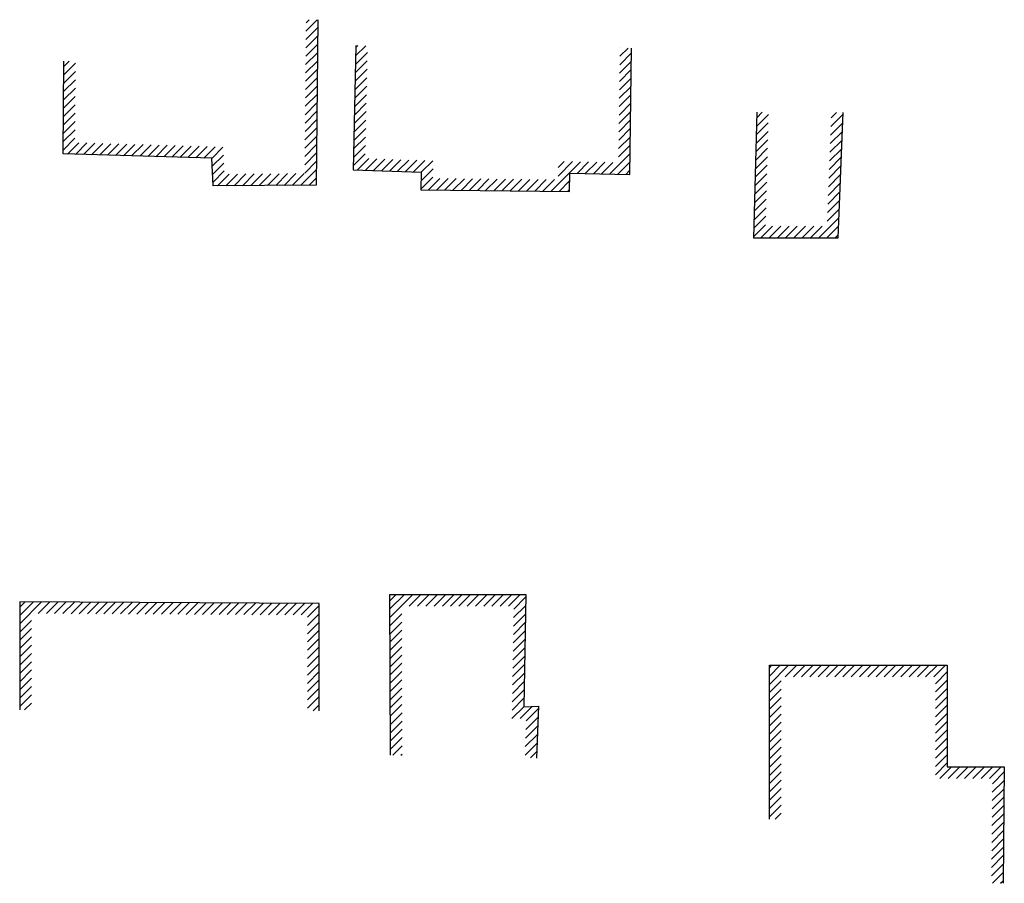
# Model space of a CAD drawing. Header units: feet. Extents: x 1382259 to 1390391, y 443809 to 447042.
# Tile 5 of 9: x 1387908 to 1388161, y 443852 to 444073. Entities that reach past the tile are written whole.
import ezdxf

# ---------------------------------------------------------------- set-up
doc = ezdxf.new("R2010")
doc.units = ezdxf.units.FT
doc.header["$MEASUREMENT"] = 0
doc.layers.add('BD_X_Building', color=130, linetype='Continuous')
doc.layers.add('BD_X_Hatch', color=247, linetype='Continuous')

msp = doc.modelspace()

# ---------------------------------------------------------------- hatches: boundary and pattern name
at = {"layer": 'BD_X_Hatch'}
h = msp.add_hatch(dxfattribs=at)
h.set_pattern_fill('ANSI31', color=256, scale=12)
h.paths.add_polyline_path([(1387960.062, 444040.493), (1387922.089, 444041.603), (1387922.252, 444062.469), (1387919.252, 444062.492), (1387919.066, 444038.69), (1387957.212, 444037.575), (1387957.584, 444030.509), (1387984.007, 444030.695), (1387984.38, 444073.091), (1387981.38, 444073.118), (1387981.033, 444033.674), (1387960.429, 444033.529)])
h = msp.add_hatch(dxfattribs=at)
h.set_pattern_fill('ANSI31', color=256, scale=12)
h.paths.add_polyline_path([(1388049.049, 444033.735), (1388064.478, 444033.44), (1388064.918, 444065.847), (1388061.918, 444065.888), (1388061.519, 444036.497), (1388046.097, 444036.792), (1388046.023, 444032.116), (1388013.905, 444032.426), (1388014.05, 444036.925), (1387996.53, 444037.527), (1387997.17, 444066.427), (1387994.171, 444066.494), (1387993.465, 444034.631), (1388010.955, 444034.03), (1388010.808, 444029.456), (1388048.975, 444029.087)])
h = msp.add_hatch(dxfattribs=at)
h.set_pattern_fill('ANSI31', color=256, scale=12)
h.paths.add_polyline_path([(1388119.194, 444049.29), (1388116.197, 444049.413), (1388115.005, 444020.176), (1388099.301, 444020.176), (1388100.055, 444049.332), (1388097.056, 444049.409), (1388096.223, 444017.176), (1388117.885, 444017.176)])
h = msp.add_hatch(dxfattribs=at)
h.set_pattern_fill('ANSI31', color=256, scale=12)
h.paths.add_polyline_path([(1388037.739, 443925.737), (1388002.909, 443925.737), (1388003.037, 443884.533), (1388006.037, 443884.543), (1388005.918, 443922.737), (1388034.689, 443922.737), (1388034.215, 443893.889), (1388037.89, 443893.989), (1388037.544, 443883.879), (1388040.542, 443883.777), (1388040.997, 443897.074), (1388037.266, 443896.973)])
h = msp.add_hatch(dxfattribs=at)
h.set_pattern_fill('ANSI31', color=256, scale=12)
h.paths.add_polyline_path([(1387984.728, 443923.467), (1387907.909, 443923.887), (1387907.909, 443896.126), (1387910.909, 443896.126), (1387910.909, 443920.871), (1387981.728, 443920.483), (1387981.728, 443895.915), (1387984.728, 443895.915)])
h = msp.add_hatch(dxfattribs=at)
h.set_pattern_fill('ANSI31', color=256, scale=12)
h.paths.add_polyline_path([(1388145.867, 443907.614), (1388100.259, 443907.614), (1388100.259, 443868.147), (1388103.259, 443868.147), (1388103.259, 443904.614), (1388142.867, 443904.614), (1388142.867, 443878.548), (1388157.511, 443878.548), (1388157.211, 443851.727), (1388160.211, 443851.693), (1388160.545, 443881.548), (1388145.867, 443881.548)])

# ---------------------------------------------------------------- linework, layer by layer
at = {"layer": 'BD_X_Building', "flags": 128}
for points in [[(1387984.38, 444073.091), (1387984.007, 444030.695), (1387957.584, 444030.509), (1387957.212, 444037.575), (1387919.066, 444038.69), (1387919.252, 444062.492)], [(1387994.171, 444066.494), (1387993.465, 444034.631), (1388010.955, 444034.03), (1388010.808, 444029.456), (1388048.975, 444029.087), (1388049.049, 444033.735), (1388064.478, 444033.44), (1388064.918, 444065.847)], [(1388097.056, 444049.409), (1388096.223, 444017.176), (1388117.885, 444017.176), (1388119.194, 444049.29)], [(1388003.037, 443884.533), (1388002.909, 443925.737), (1388037.739, 443925.737), (1388037.266, 443896.973), (1388040.997, 443897.074), (1388040.542, 443883.777)], [(1387984.728, 443895.915), (1387984.728, 443923.467), (1387907.909, 443923.887), (1387907.909, 443896.126)], [(1388100.259, 443868.147), (1388100.259, 443907.614), (1388145.867, 443907.614), (1388145.867, 443881.548), (1388160.545, 443881.548), (1388160.211, 443851.693)]]:
    msp.add_lwpolyline(points, dxfattribs=at)

doc.saveas('drawing.dxf')
